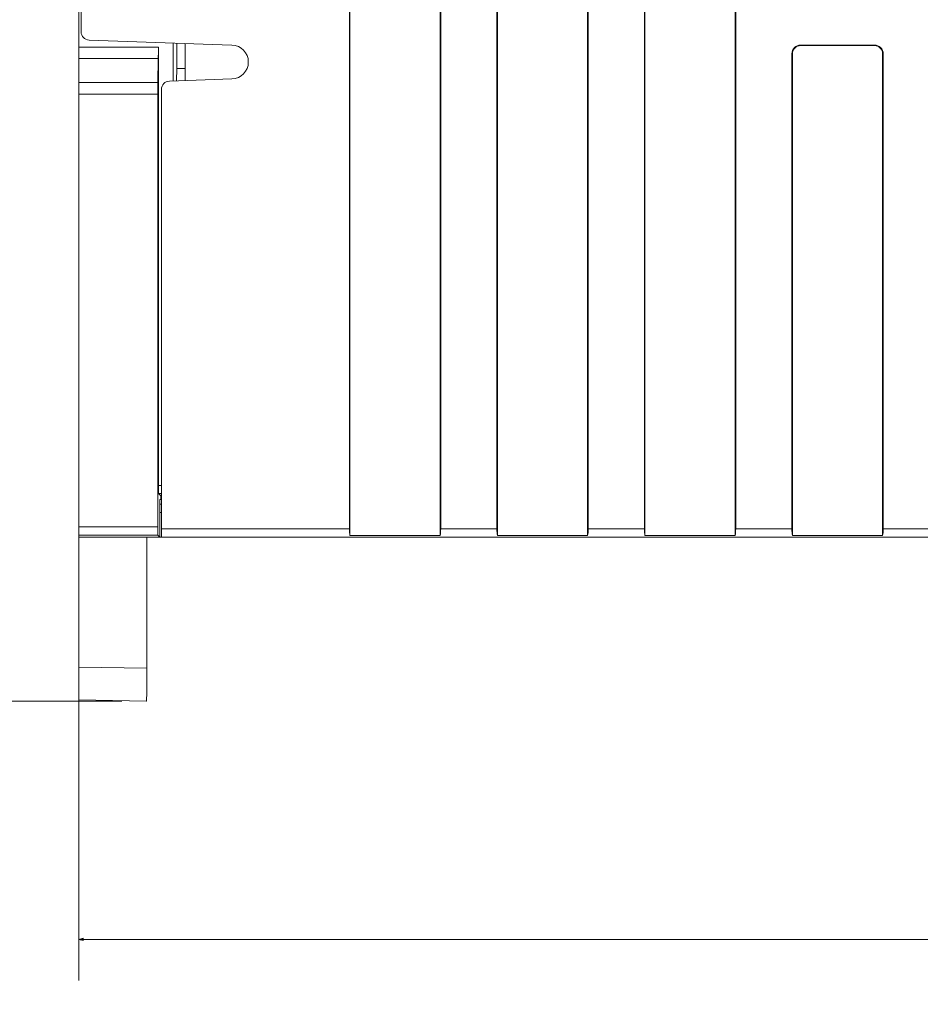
# Model space of a CAD drawing. Header units: millimetres. Extents: x -296 to 295, y -209 to 209.
# Tile 48 of 120: x -164 to -109, y -29 to 31. Entities that reach past the tile are written whole.
import ezdxf

# ---------------------------------------------------------------- set-up
doc = ezdxf.new("R2010")
doc.units = ezdxf.units.MM
doc.header["$MEASUREMENT"] = 0
doc.layers.add('layer 1', color=7, linetype='Continuous')

msp = doc.modelspace()

# ---------------------------------------------------------------- hatches: boundary and pattern name
at = {"layer": 'layer 1'}
h = msp.add_hatch(color=18, dxfattribs=at)
edge = h.paths.add_edge_path()
edge.add_spline(control_points=[(-155.9881, -10.5108), (-155.9881, -10.5052), (-155.9925, -10.5008), (-155.9981, -10.5008), (-156.0036, -10.5008), (-156.0081, -10.5052), (-156.0081, -10.5108), (-156.0081, -10.5163), (-156.0036, -10.5208), (-155.9981, -10.5208), (-155.9925, -10.5208), (-155.9881, -10.5163), (-155.9881, -10.5108)], knot_values=[0, 0, 0, 0, 0.25, 0.25, 0.25, 0.5, 0.5, 0.5, 0.75, 0.75, 0.75, 1, 1, 1, 1], degree=3, periodic=1)
h = msp.add_hatch(color=18, dxfattribs=at)
edge = h.paths.add_edge_path()
edge.add_spline(control_points=[(-159.862, -25.1342), (-159.862, -25.1342), (-160.1287, -25.0628), (-160.1287, -25.0628), (-160.1287, -25.0628), (-159.862, -24.9913), (-159.862, -24.9913), (-159.862, -24.9913), (-159.862, -25.1342), (-159.862, -25.1342)], knot_values=[0, 0, 0, 0, 0.3333333, 0.3333333, 0.3333333, 0.6666667, 0.6666667, 0.6666667, 1, 1, 1, 1], degree=3, periodic=1)

# ---------------------------------------------------------------- linework, layer by layer
at = {"layer": 'layer 1', "color": 1, "lineweight": 0}
msp.add_open_spline([(295.3283, 209.2747), (295.3283, 209.2747), (295.3283, -208.9236), (295.3283, -208.9236), (295.3283, -208.9236), (-296.1944, -208.9236), (-296.1944, -208.9236), (-296.1944, -208.9236), (-296.1944, 209.2747), (-296.1944, 209.2747), (-296.1944, 209.2747), (295.3283, 209.2747), (295.3283, 209.2747)], degree=3, knots=[0, 0, 0, 0, 0.25, 0.25, 0.25, 0.5, 0.5, 0.5, 0.75, 0.75, 0.75, 1, 1, 1, 1], dxfattribs=at)
at = {"layer": 'layer 1', "color": 5, "lineweight": 0}
msp.add_open_spline([(-281.2487, 194.7284), (-281.2487, 194.7284), (-281.2487, -197.0649), (-281.2487, -197.0649), (-281.2487, -197.0649), (283.3586, -197.0649), (283.3586, -197.0649)], degree=3, knots=[0, 0, 0, 0, 0.5, 0.5, 0.5, 1, 1, 1, 1], dxfattribs=at)
at = {"layer": 'layer 1', "lineweight": 9}
for points in [[(-160.1287, -10.4394), (-160.1287, -10.4394), (-160.1287, 159.488), (-160.1287, 159.488)], [(-143.5787, -0.4108), (-143.5787, -0.4108), (-143.5787, 159.2605), (-143.5787, 159.2605)], [(-138.0787, 159.2605), (-138.0787, 159.2605), (-138.0787, -0.4108), (-138.0787, -0.4108)], [(-134.5787, -0.4108), (-134.5787, -0.4108), (-134.5787, 159.2605), (-134.5787, 159.2605)], [(-129.0787, 159.2605), (-129.0787, 159.2605), (-129.0787, -0.4108), (-129.0787, -0.4108)], [(-125.5787, -0.4108), (-125.5787, -0.4108), (-125.5787, 159.2605), (-125.5787, 159.2605)], [(-143.614, 158.8605), (-143.614, 158.8605), (-143.614, -0.0108), (-143.614, -0.0108)], [(-138.0435, 158.8605), (-138.0435, 158.8605), (-138.0435, -0.0108), (-138.0435, -0.0108)], [(-134.614, 158.8605), (-134.614, 158.8605), (-134.614, -0.0108), (-134.614, -0.0108)], [(-129.0435, 158.8605), (-129.0435, 158.8605), (-129.0435, -0.0108), (-129.0435, -0.0108)], [(-125.614, 158.8605), (-125.614, 158.8605), (-125.614, -0.0108), (-125.614, -0.0108)], [(-159.9787, 30.3283), (-159.9787, 30.3283), (-159.9787, 43.6502), (-159.9787, 43.6502)], [(-120.0787, 32.5171), (-120.0787, 32.5171), (-120.0787, -0.4108), (-120.0787, -0.4108)], [(-120.0435, 32.5171), (-120.0435, 32.5171), (-120.0435, -0.0108), (-120.0435, -0.0108)], [(-159.9787, 30.3283), (-159.9787, 30.0589), (-159.7654, 29.838), (-159.4962, 29.8286)], [(-159.4962, 29.8286), (-159.4962, 29.8286), (-150.7781, 29.5241), (-150.7781, 29.5241)], [(-154.3748, 29.6497), (-154.3748, 29.6497), (-154.3748, 27.321), (-154.3748, 27.321)], [(-154.1503, 28.0892), (-154.1503, 28.0892), (-154.1503, 29.6419), (-154.1503, 29.6419)], [(-153.6287, 27.3548), (-153.6287, 27.3548), (-153.6287, 29.6237), (-153.6287, 29.6237)], [(-111.5787, 29.5245), (-111.5787, 29.5245), (-116.0787, 29.5245), (-116.0787, 29.5245)], [(-116.0787, 29.4892), (-116.0787, 29.4892), (-111.5787, 29.4892), (-111.5787, 29.4892)], [(-160.1287, 29.4035), (-160.1287, 29.4035), (-155.2675, 29.4035), (-155.2675, 29.4035)], [(-155.2675, 2.642), (-155.2675, 2.642), (-155.2675, 29.4035), (-155.2675, 29.4035)], [(-116.614, 28.9892), (-116.614, 28.9892), (-116.614, -0.0108), (-116.614, -0.0108)], [(-116.5787, -0.4108), (-116.5787, -0.4108), (-116.5787, 28.9892), (-116.5787, 28.9892)], [(-111.0787, 28.9892), (-111.0787, 28.9892), (-111.0787, -0.4108), (-111.0787, -0.4108)], [(-111.0435, 28.9892), (-111.0435, 28.9892), (-111.0435, -0.0108), (-111.0435, -0.0108)], [(-155.2726, 28.6963), (-155.2726, 28.6963), (-160.1287, 28.6963), (-160.1287, 28.6963)], [(-155.2982, 27.2321), (-155.2982, 27.2321), (-155.2726, 28.6963), (-155.2726, 28.6963)], [(-154.1487, 28.0893), (-154.1487, 28.0893), (-154.1563, 27.3364), (-154.1563, 27.3364)], [(-153.6287, 28.0892), (-153.6287, 28.0892), (-154.1503, 28.0892), (-154.1503, 28.0892)], [(-160.1287, 27.2321), (-160.1287, 27.2321), (-155.2982, 27.2321), (-155.2982, 27.2321)], [(-155.2982, 27.2321), (-155.3014, 27.0446), (-155.3033, 26.7902), (-155.3033, 26.525)], [(-154.5962, 27.321), (-154.8654, 27.3116), (-155.0787, 27.0907), (-155.0787, 26.8213)], [(-150.7781, 27.4543), (-150.7781, 27.4543), (-154.5962, 27.321), (-154.5962, 27.321)], [(-155.3033, 26.525), (-155.3033, 26.525), (-160.1287, 26.525), (-160.1287, 26.525)], [(-155.3033, 26.525), (-155.3033, 26.525), (-155.3033, 0.1115), (-155.3033, 0.1115)], [(-155.0787, -0.5108), (-155.0787, -0.5108), (-155.0787, 26.8213), (-155.0787, 26.8213)], [(-155.2675, 2.642), (-155.2675, 2.642), (-155.0787, 2.642), (-155.0787, 2.642)], [(-155.0787, 2.1559), (-155.0787, 2.1559), (-155.2589, 2.1556), (-155.2589, 2.1556)], [(-155.12, 2.0169), (-155.12, 2.0169), (-155.2589, 2.1556), (-155.2589, 2.1556)], [(-155.12, 1.7977), (-155.12, 1.7977), (-155.12, 2.0177), (-155.12, 2.0177)], [(-155.12, 2.0177), (-155.12, 2.0177), (-155.0787, 2.0177), (-155.0787, 2.0177)], [(-155.12, 2.0177), (-155.12, 2.0177), (-155.0787, 2.0177), (-155.0787, 2.0177)], [(-155.0787, 1.7978), (-155.0787, 1.7978), (-155.1724, 1.7976), (-155.1724, 1.7976)], [(-155.1724, 1.7977), (-155.1724, 1.7977), (-155.1724, -0.5105), (-155.1724, -0.5105)], [(-155.1724, 1.4976), (-155.1724, 1.4976), (-155.0787, 1.4978), (-155.0787, 1.4978)], [(-155.1711, 1.4976), (-155.1711, 1.4976), (-155.1715, 1.7976), (-155.1715, 1.7976)], [(-155.1715, 1.4976), (-155.1715, 1.4976), (-155.1715, 1.7976), (-155.1715, 1.7976)], [(-155.0787, 0.9969), (-155.0787, 0.9969), (-155.1721, 0.9968), (-155.1721, 0.9968)], [(-160.1287, 0.1115), (-160.1287, 0.1115), (-155.3033, 0.1115), (-155.3033, 0.1115)], [(-155.3033, 0.1115), (-155.3033, 0.0697), (-155.3032, 0.0279), (-155.303, -0.0138)], [(-155.2946, -0.3885), (-155.2946, -0.3885), (-160.1287, -0.3885), (-160.1287, -0.3885)], [(-155.1724, -0.5108), (-155.1724, -0.5108), (-160.1287, -0.5092), (-160.1287, -0.5092)], [(-160.0787, -0.5108), (-160.0787, -0.5108), (-60.8974, -0.5108), (-60.8974, -0.5108)], [(-155.9631, -8.5112), (-155.9631, -8.5112), (-155.9631, -0.4975), (-155.9631, -0.4975)], [(-155.303, -0.0138), (-155.3029, -0.037), (-155.3028, -0.0602), (-155.3026, -0.0834)], [(-155.2946, -0.3885), (-155.2946, -0.3885), (-155.1724, -0.5108), (-155.1724, -0.5108)], [(-143.614, -0.0108), (-143.614, -0.0108), (-155.0787, -0.0108), (-155.0787, -0.0108)], [(-143.614, -0.0108), (-143.614, -0.1681), (-143.6009, -0.3163), (-143.5787, -0.4108)], [(-138.0787, -0.4108), (-138.0787, -0.4108), (-143.5787, -0.4108), (-143.5787, -0.4108)], [(-138.0787, -0.4108), (-138.0565, -0.3163), (-138.0435, -0.1681), (-138.0435, -0.0108)], [(-134.614, -0.0108), (-134.614, -0.0108), (-138.0435, -0.0108), (-138.0435, -0.0108)], [(-134.614, -0.0108), (-134.614, -0.1681), (-134.6009, -0.3163), (-134.5787, -0.4108)], [(-129.0787, -0.4108), (-129.0787, -0.4108), (-134.5787, -0.4108), (-134.5787, -0.4108)], [(-129.0787, -0.4108), (-129.0565, -0.3163), (-129.0435, -0.1681), (-129.0435, -0.0108)], [(-125.614, -0.0108), (-125.614, -0.0108), (-129.0435, -0.0108), (-129.0435, -0.0108)], [(-125.614, -0.0108), (-125.614, -0.1681), (-125.6009, -0.3163), (-125.5787, -0.4108)], [(-120.0787, -0.4108), (-120.0787, -0.4108), (-125.5787, -0.4108), (-125.5787, -0.4108)], [(-120.0787, -0.4108), (-120.0565, -0.3163), (-120.0435, -0.1681), (-120.0435, -0.0108)], [(-116.614, -0.0108), (-116.614, -0.0108), (-120.0435, -0.0108), (-120.0435, -0.0108)], [(-116.614, -0.0108), (-116.614, -0.1681), (-116.6009, -0.3163), (-116.5787, -0.4108)], [(-111.0787, -0.4108), (-111.0787, -0.4108), (-116.5787, -0.4108), (-116.5787, -0.4108)], [(-111.0787, -0.4108), (-111.0565, -0.3163), (-111.0435, -0.1681), (-111.0435, -0.0108)], [(-107.614, -0.0108), (-107.614, -0.0108), (-111.0435, -0.0108), (-111.0435, -0.0108)], [(-155.9631, -8.5112), (-155.9631, -8.5112), (-160.1287, -8.4386), (-160.1287, -8.4386)], [(-160.1287, -10.4387), (-160.1287, -10.4387), (-155.9981, -10.5108), (-155.9981, -10.5108)]]:
    msp.add_open_spline(points, degree=3, dxfattribs=at)
for points, knots in [([(-150.7781, 27.4543), (-150.2206, 27.4738), (-149.7787, 27.9314), (-149.7787, 28.4892), (-149.7787, 29.0471), (-150.2206, 29.5047), (-150.7781, 29.5241)], [0, 0, 0, 0, 0.5, 0.5, 0.5, 1, 1, 1, 1]), ([(-116.0787, 29.5245), (-116.2207, 29.5245), (-116.3568, 29.4681), (-116.4572, 29.3677), (-116.5576, 29.2674), (-116.614, 29.1312), (-116.614, 28.9892)], [0, 0, 0, 0, 0.5, 0.5, 0.5, 1, 1, 1, 1]), ([(-116.0787, 29.4892), (-116.2113, 29.4892), (-116.3385, 29.4366), (-116.4323, 29.3428), (-116.526, 29.249), (-116.5787, 29.1219), (-116.5787, 28.9892)], [0, 0, 0, 0, 0.5, 0.5, 0.5, 1, 1, 1, 1]), ([(-111.0435, 28.9892), (-111.0435, 29.1312), (-111.0999, 29.2674), (-111.2002, 29.3677), (-111.3006, 29.4681), (-111.4368, 29.5245), (-111.5787, 29.5245)], [0, 0, 0, 0, 0.5, 0.5, 0.5, 1, 1, 1, 1]), ([(-111.0787, 28.9892), (-111.0787, 29.1219), (-111.1314, 29.249), (-111.2252, 29.3428), (-111.3189, 29.4366), (-111.4461, 29.4892), (-111.5787, 29.4892)], [0, 0, 0, 0, 0.5, 0.5, 0.5, 1, 1, 1, 1]), ([(-155.2726, 28.6963), (-155.2717, 28.7466), (-155.271, 28.7968), (-155.2704, 28.847), (-155.2682, 29.0325), (-155.2675, 29.218), (-155.2675, 29.4034)], [0, 0, 0, 0, 0.5, 0.5, 0.5, 1, 1, 1, 1]), ([(-155.2589, 2.1556), (-155.2615, 2.1581), (-155.2609, 2.1624), (-155.2606, 2.1663), (-155.2598, 2.1768), (-155.2613, 2.1856), (-155.2622, 2.1948), (-155.2636, 2.2093), (-155.2635, 2.2247), (-155.2636, 2.2399), (-155.2638, 2.2602), (-155.2645, 2.2801), (-155.2649, 2.3001), (-155.2654, 2.3243), (-155.2657, 2.3487), (-155.266, 2.3731), (-155.2663, 2.4009), (-155.2665, 2.4287), (-155.2668, 2.4564), (-155.2673, 2.5181), (-155.2675, 2.5798), (-155.2675, 2.6414)], [0, 0, 0, 0, 0.1428571, 0.1428571, 0.1428571, 0.2857143, 0.2857143, 0.2857143, 0.4285714, 0.4285714, 0.4285714, 0.5714286, 0.5714286, 0.5714286, 0.7142857, 0.7142857, 0.7142857, 0.8571429, 0.8571429, 0.8571429, 1, 1, 1, 1]), ([(-155.2981, -0.3472), (-155.2987, -0.3316), (-155.2991, -0.316), (-155.2995, -0.3005), (-155.3013, -0.2281), (-155.3021, -0.1558), (-155.3026, -0.0834)], [0, 0, 0, 0, 0.5, 0.5, 0.5, 1, 1, 1, 1]), ([(-155.2946, -0.3885), (-155.2977, -0.3865), (-155.2968, -0.3819), (-155.2964, -0.3777), (-155.2952, -0.366), (-155.2977, -0.3574), (-155.2981, -0.3472)], [0, 0, 0, 0, 0.5, 0.5, 0.5, 1, 1, 1, 1]), ([(-155.9668, -9.4055), (-155.9662, -9.3345), (-155.9657, -9.2636), (-155.9652, -9.1926), (-155.9638, -8.9655), (-155.9631, -8.7383), (-155.9631, -8.5112)], [0, 0, 0, 0, 0.5, 0.5, 0.5, 1, 1, 1, 1]), ([(-155.9981, -10.5108), (-155.9963, -10.5108), (-155.996, -10.5082), (-155.9956, -10.506), (-155.9948, -10.4999), (-155.9939, -10.496), (-155.9932, -10.4916), (-155.9921, -10.4845), (-155.9915, -10.476), (-155.9909, -10.4678), (-155.99, -10.4565), (-155.9892, -10.4456), (-155.9885, -10.4347), (-155.9865, -10.4038), (-155.9852, -10.3723), (-155.984, -10.341), (-155.9823, -10.2979), (-155.9809, -10.2551), (-155.9797, -10.2122), (-155.9782, -10.1586), (-155.9769, -10.1048), (-155.9758, -10.051), (-155.9744, -9.9874), (-155.9733, -9.9239), (-155.9723, -9.8603), (-155.9711, -9.7881), (-155.9701, -9.7159), (-155.9693, -9.6437), (-155.9683, -9.5643), (-155.9675, -9.4849), (-155.9668, -9.4055)], [0, 0, 0, 0, 0.1, 0.1, 0.1, 0.2, 0.2, 0.2, 0.3, 0.3, 0.3, 0.4, 0.4, 0.4, 0.5, 0.5, 0.5, 0.6, 0.6, 0.6, 0.7, 0.7, 0.7, 0.8, 0.8, 0.8, 0.9, 0.9, 0.9, 1, 1, 1, 1]), ([(-155.9881, -10.5108), (-155.9881, -10.5052), (-155.9925, -10.5008), (-155.9981, -10.5008), (-156.0036, -10.5008), (-156.0081, -10.5052), (-156.0081, -10.5108), (-156.0081, -10.5163), (-156.0036, -10.5208), (-155.9981, -10.5208), (-155.9925, -10.5208), (-155.9881, -10.5163), (-155.9881, -10.5108)], [0, 0, 0, 0, 0.25, 0.25, 0.25, 0.5, 0.5, 0.5, 0.75, 0.75, 0.75, 1, 1, 1, 1])]:
    msp.add_open_spline(points, degree=3, knots=knots, dxfattribs=at)
at = {"layer": 'layer 1', "lineweight": 0}
for points in [[(-160.1287, 2.119), (-160.1287, 2.119), (-160.1287, -27.5628), (-160.1287, -27.5628)], [(-157.4981, -10.5108), (-157.4981, -10.5108), (-176.7759, -10.5108), (-176.7759, -10.5108)], [(-160.1287, -25.0628), (-160.1287, -25.0628), (-7.1287, -25.0628), (-7.1287, -25.0628)]]:
    msp.add_open_spline(points, degree=3, dxfattribs=at)
msp.add_open_spline([(-159.862, -25.1342), (-159.862, -25.1342), (-160.1287, -25.0628), (-160.1287, -25.0628), (-160.1287, -25.0628), (-159.862, -24.9913), (-159.862, -24.9913), (-159.862, -24.9913), (-159.862, -25.1342), (-159.862, -25.1342)], degree=3, knots=[0, 0, 0, 0, 0.3333333, 0.3333333, 0.3333333, 0.6666667, 0.6666667, 0.6666667, 1, 1, 1, 1], dxfattribs=at)

doc.saveas('drawing.dxf')
